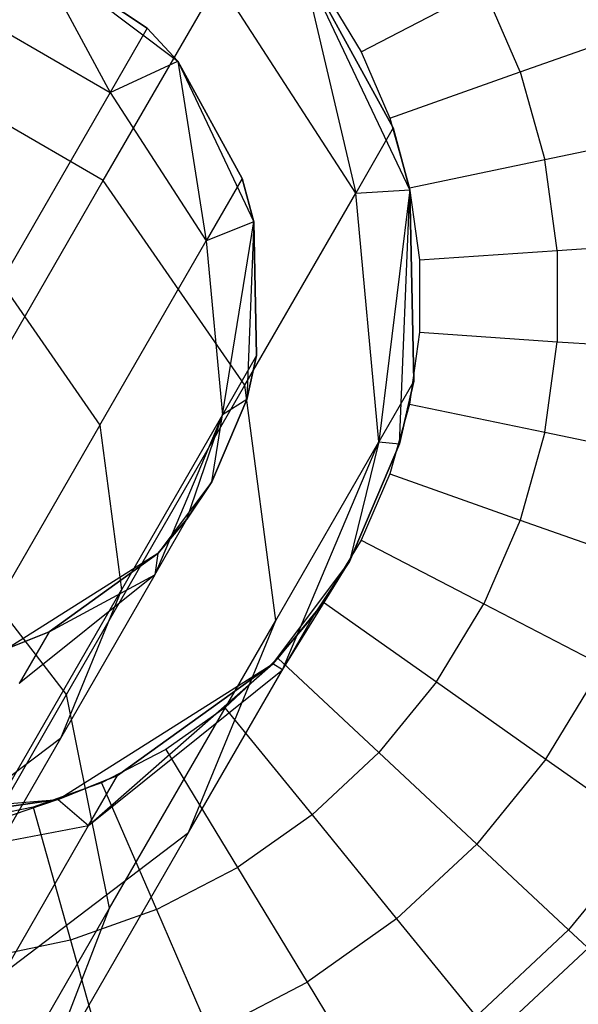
# Model space of a CAD drawing. Extents: x 0.4 to 40.3, y 0.4 to 40.3.
# Tile 238 of 243: x 30.154 to 30.362, y 36.977 to 37.342. Entities that reach past the tile are written whole.
import ezdxf

# ---------------------------------------------------------------- set-up
doc = ezdxf.new("R2010")
doc.units = 0
doc.header["$MEASUREMENT"] = 0
doc.layers.get('0').update_dxf_attribs({"color": 13, "linetype": 'CONTINUOUS'})

# ---------------------------------------------------------------- blocks, each defined once
blk = doc.blocks.new('ORTO-XII-B-11464-11465_ST0')
at = {"color": 0}
for p, q in [((30.16015, 37.36609, 3.92355), (30.21288, 37.32646, 3.92355)), ((30.2016, 37.33869, 1.9124), (30.16015, 37.36609, 1.9124)), ((30.16015, 37.36609, 1.9124), (30.18783, 37.31484, 1.66799)), ((30.16015, 37.36609, 1.9124), (30.18783, 37.31484, 1.66799)), ((30.16015, 37.36609, 3.92355), (30.2016, 37.33869, 1.9124)), ((30.16015, 37.36609, 3.92355), (30.21288, 37.32646, 3.92355)), ((30.2016, 37.33869, 1.9124), (30.16015, 37.36609, 1.9124)), ((30.16015, 37.36609, 3.92355), (30.2016, 37.33869, 1.9124)), ((30.29902, 37.27869, 3.92355), (30.25863, 37.36381, 3.92355)), ((30.25863, 37.36381, 1.9124), (30.27893, 37.27751, 1.66498)), ((30.25863, 37.36381, 1.9124), (30.27893, 37.27751, 1.66498)), ((30.25863, 37.36381, 1.9124), (30.29286, 37.30165, 1.9124)), ((30.29286, 37.30165, 1.9124), (30.25863, 37.36381, 3.92355)), ((30.29902, 37.27869, 3.92355), (30.25863, 37.36381, 3.92355)), ((30.29286, 37.30165, 1.9124), (30.25863, 37.36381, 3.92355)), ((30.25863, 37.36381, 1.9124), (30.29286, 37.30165, 1.9124)), ((30.18528, 37.28217, 1.41096), (30.22802, 37.35619, 1.65523)), ((30.18528, 37.28217, 1.41096), (30.22802, 37.35619, 1.65523)), ((30.27893, 37.27751, 1.66498), (30.22802, 37.35619, 1.65523)), ((30.27893, 37.27751, 1.66498), (30.22802, 37.35619, 1.65523)), ((30.26696, 37.35284, 12.19207), (30.28093, 37.32988, 12.19207)), ((30.26696, 37.35284, 12.19207), (30.28093, 37.32988, 12.19207)), ((30.28093, 37.32988, 12.19207), (30.32645, 37.35347, 12.18758)), ((30.28093, 37.32988, 12.19207), (30.32645, 37.35347, 12.18758)), ((30.33994, 37.32241, 12.18758), (30.32645, 37.35347, 12.18758)), ((30.33994, 37.32241, 12.18758), (30.32645, 37.35347, 12.18758)), ((30.13071, 37.34782, 1.66799), (30.18783, 37.31484, 1.66799)), ((30.13071, 37.34782, 1.66799), (30.18783, 37.31484, 1.66799)), ((30.2016, 37.33869, 1.9124), (30.18783, 37.31484, 1.66799)), ((30.2016, 37.33869, 1.9124), (30.18783, 37.31484, 1.66799)), ((30.21288, 37.32646, 1.9124), (30.2016, 37.33869, 1.9124)), ((30.2016, 37.33869, 1.9124), (30.21288, 37.32646, 3.92355)), ((30.2016, 37.33869, 1.9124), (30.21288, 37.32646, 3.92355)), ((30.21288, 37.32646, 1.9124), (30.2016, 37.33869, 1.9124)), ((30.33994, 37.32241, 12.18758), (30.38679, 37.33906, 12.17426)), ((30.33994, 37.32241, 12.18758), (30.38679, 37.33906, 12.17426)), ((30.18528, 37.28217, 1.41096), (30.10369, 37.32928, 1.41096)), ((30.18528, 37.28217, 1.41096), (30.10369, 37.32928, 1.41096)), ((30.28093, 37.32988, 12.19207), (30.29163, 37.30524, 12.19207)), ((30.28093, 37.32988, 12.19207), (30.29163, 37.30524, 12.19207)), ((30.18783, 37.31484, 1.66799), (30.21288, 37.32646, 1.9124)), ((30.18783, 37.31484, 1.66799), (30.21288, 37.32646, 1.9124)), ((30.21288, 37.32646, 3.92355), (30.24115, 37.26688, 3.92355)), ((30.23685, 37.28295, 1.9124), (30.21288, 37.32646, 1.9124)), ((30.21288, 37.32646, 1.9124), (30.22346, 37.25977, 1.67481)), ((30.21288, 37.32646, 1.9124), (30.22346, 37.25977, 1.67481)), ((30.21288, 37.32646, 3.92355), (30.23685, 37.28295, 1.9124)), ((30.21288, 37.32646, 3.92355), (30.24115, 37.26688, 3.92355)), ((30.21288, 37.32646, 1.9124), (30.21288, 37.32646, 3.92355)), ((30.21288, 37.32646, 1.9124), (30.21288, 37.32646, 3.92355)), ((30.23685, 37.28295, 1.9124), (30.21288, 37.32646, 1.9124)), ((30.21288, 37.32646, 3.92355), (30.23685, 37.28295, 1.9124)), ((30.29163, 37.30524, 12.19207), (30.33994, 37.32241, 12.18758)), ((30.29163, 37.30524, 12.19207), (30.33994, 37.32241, 12.18758)), ((30.33994, 37.32241, 12.18758), (30.34908, 37.2898, 12.18758)), ((30.33994, 37.32241, 12.18758), (30.34908, 37.2898, 12.18758)), ((30.18783, 37.31484, 1.66799), (30.14721, 37.2445, 1.43584)), ((30.18783, 37.31484, 1.66799), (30.14721, 37.2445, 1.43584)), ((30.18783, 37.31484, 1.66799), (30.22346, 37.25977, 1.67481)), ((30.18783, 37.31484, 1.66799), (30.22346, 37.25977, 1.67481)), ((30.29163, 37.30524, 12.19207), (30.29888, 37.27937, 12.19207)), ((30.29163, 37.30524, 12.19207), (30.29888, 37.27937, 12.19207)), ((30.29286, 37.30165, 1.9124), (30.27893, 37.27751, 1.66498)), ((30.29286, 37.30165, 1.9124), (30.27893, 37.27751, 1.66498)), ((30.29286, 37.30165, 1.9124), (30.29902, 37.27869, 1.9124)), ((30.29902, 37.27869, 3.92355), (30.29286, 37.30165, 1.9124)), ((30.29286, 37.30165, 1.9124), (30.29902, 37.27869, 1.9124)), ((30.29902, 37.27869, 3.92355), (30.29286, 37.30165, 1.9124)), ((30.39775, 37.29991, 12.17426), (30.34908, 37.2898, 12.18758)), ((30.39775, 37.29991, 12.17426), (30.34908, 37.2898, 12.18758)), ((30.34908, 37.2898, 12.18758), (30.29888, 37.27937, 12.19207)), ((30.34908, 37.2898, 12.18758), (30.29888, 37.27937, 12.19207)), ((30.35369, 37.25625, 12.18758), (30.34908, 37.2898, 12.18758)), ((30.35369, 37.25625, 12.18758), (30.34908, 37.2898, 12.18758)), ((30.23685, 37.28295, 1.9124), (30.22346, 37.25977, 1.67481)), ((30.23685, 37.28295, 1.9124), (30.22346, 37.25977, 1.67481)), ((30.24115, 37.26688, 1.9124), (30.23685, 37.28295, 1.9124)), ((30.23685, 37.28295, 1.9124), (30.24115, 37.26688, 3.92355)), ((30.23685, 37.28295, 1.9124), (30.24115, 37.26688, 3.92355)), ((30.24115, 37.26688, 1.9124), (30.23685, 37.28295, 1.9124)), ((30.11644, 37.16293, 1.19184), (30.18528, 37.28217, 1.41096)), ((30.11644, 37.16293, 1.19184), (30.18528, 37.28217, 1.41096)), ((30.23781, 37.20629, 1.42996), (30.18528, 37.28217, 1.41096)), ((30.23781, 37.20629, 1.42996), (30.18528, 37.28217, 1.41096)), ((30.29888, 37.27937, 12.19207), (30.30253, 37.25275, 12.19207)), ((30.29888, 37.27937, 12.19207), (30.30253, 37.25275, 12.19207)), ((30.23781, 37.20629, 1.42996), (30.27893, 37.27751, 1.66498)), ((30.23781, 37.20629, 1.42996), (30.27893, 37.27751, 1.66498)), ((30.27893, 37.27751, 1.66498), (30.29902, 37.27869, 1.9124)), ((30.27893, 37.27751, 1.66498), (30.29902, 37.27869, 1.9124)), ((30.28748, 37.18528, 1.68223), (30.27893, 37.27751, 1.66498)), ((30.28748, 37.18528, 1.68223), (30.27893, 37.27751, 1.66498)), ((30.29902, 37.27869, 1.9124), (30.28748, 37.18528, 1.68223)), ((30.29902, 37.27869, 1.9124), (30.28748, 37.18528, 1.68223)), ((30.29522, 37.18455, 3.92355), (30.29902, 37.27869, 3.92355)), ((30.29522, 37.18455, 3.92355), (30.29902, 37.27869, 3.92355)), ((30.29902, 37.27869, 1.9124), (30.30044, 37.20774, 1.9124)), ((30.30044, 37.20774, 1.9124), (30.29902, 37.27869, 3.92355)), ((30.30044, 37.20774, 1.9124), (30.29902, 37.27869, 3.92355)), ((30.29902, 37.27869, 1.9124), (30.30044, 37.20774, 1.9124)), ((30.29902, 37.27869, 1.9124), (30.29902, 37.27869, 3.92355)), ((30.29902, 37.27869, 1.9124), (30.29902, 37.27869, 3.92355)), ((30.24115, 37.26688, 1.9124), (30.22346, 37.25977, 1.67481)), ((30.24115, 37.26688, 1.9124), (30.22346, 37.25977, 1.67481)), ((30.22945, 37.19521, 1.68689), (30.24115, 37.26688, 1.9124)), ((30.22945, 37.19521, 1.68689), (30.24115, 37.26688, 1.9124)), ((30.24115, 37.26688, 3.92355), (30.2385, 37.20098, 3.92355)), ((30.24115, 37.26688, 3.92355), (30.2385, 37.20098, 3.92355)), ((30.24216, 37.21721, 1.9124), (30.24115, 37.26688, 1.9124)), ((30.24115, 37.26688, 3.92355), (30.24216, 37.21721, 1.9124)), ((30.24115, 37.26688, 1.9124), (30.24115, 37.26688, 3.92355)), ((30.24115, 37.26688, 1.9124), (30.24115, 37.26688, 3.92355)), ((30.24216, 37.21721, 1.9124), (30.24115, 37.26688, 1.9124)), ((30.24115, 37.26688, 3.92355), (30.24216, 37.21721, 1.9124)), ((30.18398, 37.19138, 1.44914), (30.22346, 37.25977, 1.67481)), ((30.18398, 37.19138, 1.44914), (30.22346, 37.25977, 1.67481)), ((30.22346, 37.25977, 1.67481), (30.22945, 37.19521, 1.68689)), ((30.22346, 37.25977, 1.67481), (30.22945, 37.19521, 1.68689)), ((30.35369, 37.25625, 12.18758), (30.40329, 37.25964, 12.17426)), ((30.35369, 37.25625, 12.18758), (30.40329, 37.25964, 12.17426)), ((30.30253, 37.25275, 12.19207), (30.35369, 37.25625, 12.18758)), ((30.30253, 37.25275, 12.19207), (30.35369, 37.25625, 12.18758)), ((30.35369, 37.25625, 12.18758), (30.35369, 37.22238, 12.18758)), ((30.35369, 37.25625, 12.18758), (30.35369, 37.22238, 12.18758)), ((30.30253, 37.25275, 12.19207), (30.30253, 37.22588, 12.19207)), ((30.30253, 37.25275, 12.19207), (30.30253, 37.22588, 12.19207)), ((30.14721, 37.2445, 1.43584), (30.18398, 37.19138, 1.44914)), ((30.14721, 37.2445, 1.43584), (30.18398, 37.19138, 1.44914)), ((30.30253, 37.22588, 12.19207), (30.29888, 37.19926, 12.19207)), ((30.30253, 37.22588, 12.19207), (30.29888, 37.19926, 12.19207)), ((30.30253, 37.22588, 12.19207), (30.35369, 37.22238, 12.18758)), ((30.30253, 37.22588, 12.19207), (30.35369, 37.22238, 12.18758)), ((30.34908, 37.18883, 12.18758), (30.35369, 37.22238, 12.18758)), ((30.34908, 37.18883, 12.18758), (30.35369, 37.22238, 12.18758)), ((30.35369, 37.22238, 12.18758), (30.40329, 37.21899, 12.17426)), ((30.35369, 37.22238, 12.18758), (30.40329, 37.21899, 12.17426)), ((30.24216, 37.21721, 1.9124), (30.22945, 37.19521, 1.68689)), ((30.24216, 37.21721, 1.9124), (30.22945, 37.19521, 1.68689)), ((30.2385, 37.20098, 1.9124), (30.24216, 37.21721, 1.9124)), ((30.24216, 37.21721, 1.9124), (30.2385, 37.20098, 3.92355)), ((30.24216, 37.21721, 1.9124), (30.2385, 37.20098, 3.92355)), ((30.2385, 37.20098, 1.9124), (30.24216, 37.21721, 1.9124)), ((30.17157, 37.09157, 1.21914), (30.23781, 37.20629, 1.42996)), ((30.17157, 37.09157, 1.21914), (30.23781, 37.20629, 1.42996)), ((30.24923, 37.11903, 1.4636), (30.23781, 37.20629, 1.42996)), ((30.24923, 37.11903, 1.4636), (30.23781, 37.20629, 1.42996)), ((30.30044, 37.20774, 1.9124), (30.28748, 37.18528, 1.68223)), ((30.30044, 37.20774, 1.9124), (30.28748, 37.18528, 1.68223)), ((30.30044, 37.20774, 1.9124), (30.29522, 37.18455, 1.9124)), ((30.29522, 37.18455, 3.92355), (30.30044, 37.20774, 1.9124)), ((30.30044, 37.20774, 1.9124), (30.29522, 37.18455, 1.9124)), ((30.29522, 37.18455, 3.92355), (30.30044, 37.20774, 1.9124)), ((30.2385, 37.20098, 3.92355), (30.22548, 37.17042, 3.92355)), ((30.22548, 37.17042, 1.9124), (30.2385, 37.20098, 1.9124)), ((30.22548, 37.17042, 1.9124), (30.2385, 37.20098, 1.9124)), ((30.2385, 37.20098, 3.92355), (30.22548, 37.17042, 3.92355)), ((30.2385, 37.20098, 1.9124), (30.22945, 37.19521, 1.68689)), ((30.2385, 37.20098, 1.9124), (30.22945, 37.19521, 1.68689)), ((30.2385, 37.20098, 1.9124), (30.2385, 37.20098, 3.92355)), ((30.2385, 37.20098, 1.9124), (30.2385, 37.20098, 3.92355)), ((30.29888, 37.19926, 12.19207), (30.29163, 37.17339, 12.19207)), ((30.29888, 37.19926, 12.19207), (30.29163, 37.17339, 12.19207)), ((30.29888, 37.19926, 12.19207), (30.34908, 37.18883, 12.18758)), ((30.29888, 37.19926, 12.19207), (30.34908, 37.18883, 12.18758)), ((30.22945, 37.19521, 1.68689), (30.19197, 37.1303, 1.47269)), ((30.22945, 37.19521, 1.68689), (30.19197, 37.1303, 1.47269)), ((30.22945, 37.19521, 1.68689), (30.20442, 37.13595, 1.70146)), ((30.22945, 37.19521, 1.68689), (30.20442, 37.13595, 1.70146)), ((30.2163, 37.15654, 1.9124), (30.22945, 37.19521, 1.68689)), ((30.2163, 37.15654, 1.9124), (30.22945, 37.19521, 1.68689)), ((30.22548, 37.17042, 1.9124), (30.22945, 37.19521, 1.68689)), ((30.22548, 37.17042, 1.9124), (30.22945, 37.19521, 1.68689)), ((30.18398, 37.19138, 1.44914), (30.12038, 37.08122, 1.2467)), ((30.18398, 37.19138, 1.44914), (30.12038, 37.08122, 1.2467)), ((30.18398, 37.19138, 1.44914), (30.19197, 37.1303, 1.47269)), ((30.18398, 37.19138, 1.44914), (30.19197, 37.1303, 1.47269)), ((30.34908, 37.18883, 12.18758), (30.33994, 37.15623, 12.18758)), ((30.34908, 37.18883, 12.18758), (30.33994, 37.15623, 12.18758)), ((30.34908, 37.18883, 12.18758), (30.39775, 37.17872, 12.17426)), ((30.34908, 37.18883, 12.18758), (30.39775, 37.17872, 12.17426)), ((30.24923, 37.11903, 1.4636), (30.28748, 37.18528, 1.68223)), ((30.24923, 37.11903, 1.4636), (30.28748, 37.18528, 1.68223)), ((30.25172, 37.10063, 1.70304), (30.28748, 37.18528, 1.68223)), ((30.25172, 37.10063, 1.70304), (30.28748, 37.18528, 1.68223)), ((30.28748, 37.18528, 1.68223), (30.27662, 37.14089, 1.9124)), ((30.28748, 37.18528, 1.68223), (30.27662, 37.14089, 1.9124)), ((30.27662, 37.14089, 3.92355), (30.29522, 37.18455, 3.92355)), ((30.29522, 37.18455, 1.9124), (30.27662, 37.14089, 1.9124)), ((30.29522, 37.18455, 1.9124), (30.27662, 37.14089, 1.9124)), ((30.27662, 37.14089, 3.92355), (30.29522, 37.18455, 3.92355)), ((30.28748, 37.18528, 1.68223), (30.29522, 37.18455, 1.9124)), ((30.28748, 37.18528, 1.68223), (30.29522, 37.18455, 1.9124)), ((30.29522, 37.18455, 1.9124), (30.29522, 37.18455, 3.92355)), ((30.29522, 37.18455, 1.9124), (30.29522, 37.18455, 3.92355)), ((30.29163, 37.17339, 12.19207), (30.28093, 37.14875, 12.19207)), ((30.29163, 37.17339, 12.19207), (30.28093, 37.14875, 12.19207)), ((30.29163, 37.17339, 12.19207), (30.33994, 37.15623, 12.18758)), ((30.29163, 37.17339, 12.19207), (30.33994, 37.15623, 12.18758)), ((30.22548, 37.17042, 3.92355), (30.20552, 37.14386, 3.92355)), ((30.22548, 37.17042, 3.92355), (30.20552, 37.14386, 3.92355)), ((30.2163, 37.15654, 1.9124), (30.22548, 37.17042, 1.9124)), ((30.22548, 37.17042, 3.92355), (30.2163, 37.15654, 1.9124)), ((30.2163, 37.15654, 1.9124), (30.22548, 37.17042, 1.9124)), ((30.22548, 37.17042, 3.92355), (30.2163, 37.15654, 1.9124)), ((30.22548, 37.17042, 1.9124), (30.22548, 37.17042, 3.92355)), ((30.22548, 37.17042, 1.9124), (30.22548, 37.17042, 3.92355)), ((30.17157, 37.09157, 1.21914), (30.11644, 37.16293, 1.19184)), ((30.17157, 37.09157, 1.21914), (30.11644, 37.16293, 1.19184)), ((30.20442, 37.13595, 1.70146), (30.2163, 37.15654, 1.9124)), ((30.20442, 37.13595, 1.70146), (30.2163, 37.15654, 1.9124)), ((30.20552, 37.14386, 1.9124), (30.2163, 37.15654, 1.9124)), ((30.2163, 37.15654, 1.9124), (30.20552, 37.14386, 3.92355)), ((30.2163, 37.15654, 1.9124), (30.20552, 37.14386, 3.92355)), ((30.20552, 37.14386, 1.9124), (30.2163, 37.15654, 1.9124)), ((30.33994, 37.15623, 12.18758), (30.32645, 37.12516, 12.18758)), ((30.33994, 37.15623, 12.18758), (30.32645, 37.12516, 12.18758)), ((30.33994, 37.15623, 12.18758), (30.38679, 37.13958, 12.17426)), ((30.33994, 37.15623, 12.18758), (30.38679, 37.13958, 12.17426)), ((30.28093, 37.14875, 12.19207), (30.26696, 37.1258, 12.19207)), ((30.28093, 37.14875, 12.19207), (30.26696, 37.1258, 12.19207)), ((30.28093, 37.14875, 12.19207), (30.32645, 37.12516, 12.18758)), ((30.28093, 37.14875, 12.19207), (30.32645, 37.12516, 12.18758)), ((30.20552, 37.14386, 3.92355), (30.14978, 37.10861, 3.92355)), ((30.20552, 37.14386, 3.92355), (30.14978, 37.10861, 3.92355)), ((30.16522, 37.11482, 1.9124), (30.20552, 37.14386, 1.9124)), ((30.20552, 37.14386, 3.92355), (30.16522, 37.11482, 1.9124)), ((30.16522, 37.11482, 1.9124), (30.20552, 37.14386, 1.9124)), ((30.20552, 37.14386, 3.92355), (30.16522, 37.11482, 1.9124)), ((30.20552, 37.14386, 1.9124), (30.20442, 37.13595, 1.70146)), ((30.20552, 37.14386, 1.9124), (30.20442, 37.13595, 1.70146)), ((30.20552, 37.14386, 1.9124), (30.20552, 37.14386, 3.92355)), ((30.20552, 37.14386, 1.9124), (30.20552, 37.14386, 3.92355)), ((30.24811, 37.10295, 3.92355), (30.27662, 37.14089, 3.92355)), ((30.24811, 37.10295, 3.92355), (30.27662, 37.14089, 3.92355)), ((30.25172, 37.10063, 1.70304), (30.27662, 37.14089, 1.9124)), ((30.25172, 37.10063, 1.70304), (30.27662, 37.14089, 1.9124)), ((30.27662, 37.14089, 1.9124), (30.26352, 37.12106, 1.9124)), ((30.26352, 37.12106, 1.9124), (30.27662, 37.14089, 3.92355)), ((30.26352, 37.12106, 1.9124), (30.27662, 37.14089, 3.92355)), ((30.27662, 37.14089, 1.9124), (30.26352, 37.12106, 1.9124)), ((30.27662, 37.14089, 1.9124), (30.27662, 37.14089, 3.92355)), ((30.27662, 37.14089, 1.9124), (30.27662, 37.14089, 3.92355)), ((30.20442, 37.13595, 1.70146), (30.1541, 37.09558, 1.71518)), ((30.20442, 37.13595, 1.70146), (30.1541, 37.09558, 1.71518)), ((30.16522, 37.11482, 1.9124), (30.20442, 37.13595, 1.70146)), ((30.16522, 37.11482, 1.9124), (30.20442, 37.13595, 1.70146)), ((30.20442, 37.13595, 1.70146), (30.16937, 37.07524, 1.5011)), ((30.20442, 37.13595, 1.70146), (30.16937, 37.07524, 1.5011)), ((30.13161, 37.02574, 1.28054), (30.19197, 37.1303, 1.47269)), ((30.13161, 37.02574, 1.28054), (30.19197, 37.1303, 1.47269)), ((30.19197, 37.1303, 1.47269), (30.16937, 37.07524, 1.5011)), ((30.19197, 37.1303, 1.47269), (30.16937, 37.07524, 1.5011)), ((30.26696, 37.1258, 12.19207), (30.25001, 37.10496, 12.19207)), ((30.26696, 37.1258, 12.19207), (30.25001, 37.10496, 12.19207)), ((30.26696, 37.1258, 12.19207), (30.30885, 37.09623, 12.18758)), ((30.26696, 37.1258, 12.19207), (30.30885, 37.09623, 12.18758)), ((30.30885, 37.09623, 12.18758), (30.32645, 37.12516, 12.18758)), ((30.30885, 37.09623, 12.18758), (30.32645, 37.12516, 12.18758)), ((30.32645, 37.12516, 12.18758), (30.37059, 37.10229, 12.17426)), ((30.32645, 37.12516, 12.18758), (30.37059, 37.10229, 12.17426)), ((30.18761, 37.01231, 1.26748), (30.24923, 37.11903, 1.4636)), ((30.18761, 37.01231, 1.26748), (30.24923, 37.11903, 1.4636)), ((30.21693, 37.04037, 1.50419), (30.24923, 37.11903, 1.4636)), ((30.21693, 37.04037, 1.50419), (30.24923, 37.11903, 1.4636)), ((30.26352, 37.12106, 1.9124), (30.24811, 37.10295, 1.9124)), ((30.24811, 37.10295, 3.92355), (30.26352, 37.12106, 1.9124)), ((30.26352, 37.12106, 1.9124), (30.24811, 37.10295, 1.9124)), ((30.24811, 37.10295, 3.92355), (30.26352, 37.12106, 1.9124)), ((30.25172, 37.10063, 1.70304), (30.26352, 37.12106, 1.9124)), ((30.25172, 37.10063, 1.70304), (30.26352, 37.12106, 1.9124)), ((30.14978, 37.10861, 1.9124), (30.16522, 37.11482, 1.9124)), ((30.16522, 37.11482, 1.9124), (30.14978, 37.10861, 3.92355)), ((30.16522, 37.11482, 1.9124), (30.14978, 37.10861, 3.92355)), ((30.14978, 37.10861, 1.9124), (30.16522, 37.11482, 1.9124)), ((30.16522, 37.11482, 1.9124), (30.1541, 37.09558, 1.71518)), ((30.16522, 37.11482, 1.9124), (30.1541, 37.09558, 1.71518)), ((30.25001, 37.10496, 12.19207), (30.23037, 37.08662, 12.19207)), ((30.25001, 37.10496, 12.19207), (30.23037, 37.08662, 12.19207)), ((30.25001, 37.10496, 12.19207), (30.28748, 37.06996, 12.18758)), ((30.25001, 37.10496, 12.19207), (30.28748, 37.06996, 12.18758)), ((30.16848, 37.0526, 3.92355), (30.24811, 37.10295, 3.92355)), ((30.16848, 37.0526, 3.92355), (30.24811, 37.10295, 3.92355)), ((30.17984, 37.04296, 1.72265), (30.24811, 37.10295, 1.9124)), ((30.17984, 37.04296, 1.72265), (30.24811, 37.10295, 1.9124)), ((30.17984, 37.04296, 1.72265), (30.25172, 37.10063, 1.70304)), ((30.17984, 37.04296, 1.72265), (30.25172, 37.10063, 1.70304)), ((30.24811, 37.10295, 1.9124), (30.19053, 37.06147, 1.9124)), ((30.19053, 37.06147, 1.9124), (30.24811, 37.10295, 3.92355)), ((30.19053, 37.06147, 1.9124), (30.24811, 37.10295, 3.92355)), ((30.24811, 37.10295, 1.9124), (30.19053, 37.06147, 1.9124)), ((30.21693, 37.04037, 1.50419), (30.25172, 37.10063, 1.70304)), ((30.21693, 37.04037, 1.50419), (30.25172, 37.10063, 1.70304)), ((30.25172, 37.10063, 1.70304), (30.24811, 37.10295, 1.9124)), ((30.25172, 37.10063, 1.70304), (30.24811, 37.10295, 1.9124)), ((30.24811, 37.10295, 1.9124), (30.24811, 37.10295, 3.92355)), ((30.24811, 37.10295, 1.9124), (30.24811, 37.10295, 3.92355)), ((30.34947, 37.06756, 12.17426), (30.37059, 37.10229, 12.17426)), ((30.34947, 37.06756, 12.17426), (30.37059, 37.10229, 12.17426)), ((30.30885, 37.09623, 12.18758), (30.28748, 37.06996, 12.18758)), ((30.30885, 37.09623, 12.18758), (30.28748, 37.06996, 12.18758)), ((30.30885, 37.09623, 12.18758), (30.34947, 37.06756, 12.17426)), ((30.30885, 37.09623, 12.18758), (30.34947, 37.06756, 12.17426)), ((30.08354, 36.93909, 1.04307), (30.17157, 37.09157, 1.21914)), ((30.08354, 36.93909, 1.04307), (30.17157, 37.09157, 1.21914)), ((30.18761, 37.01231, 1.26748), (30.17157, 37.09157, 1.21914)), ((30.18761, 37.01231, 1.26748), (30.17157, 37.09157, 1.21914)), ((30.23037, 37.08662, 12.19207), (30.20843, 37.07112, 12.19207)), ((30.23037, 37.08662, 12.19207), (30.20843, 37.07112, 12.19207)), ((30.23037, 37.08662, 12.19207), (30.26273, 37.04684, 12.18758)), ((30.23037, 37.08662, 12.19207), (30.26273, 37.04684, 12.18758)), ((30.16937, 37.07524, 1.5011), (30.1129, 36.97743, 1.32136)), ((30.16937, 37.07524, 1.5011), (30.1129, 36.97743, 1.32136)), ((30.16937, 37.07524, 1.5011), (30.12133, 37.03881, 1.52785)), ((30.16937, 37.07524, 1.5011), (30.12133, 37.03881, 1.52785)), ((30.20843, 37.07112, 12.19207), (30.18457, 37.05876, 12.19207)), ((30.20843, 37.07112, 12.19207), (30.18457, 37.05876, 12.19207)), ((30.20843, 37.07112, 12.19207), (30.23506, 37.02731, 12.18758)), ((30.20843, 37.07112, 12.19207), (30.23506, 37.02731, 12.18758)), ((30.28748, 37.06996, 12.18758), (30.26273, 37.04684, 12.18758)), ((30.28748, 37.06996, 12.18758), (30.26273, 37.04684, 12.18758)), ((30.28748, 37.06996, 12.18758), (30.32382, 37.03602, 12.17426)), ((30.28748, 37.06996, 12.18758), (30.32382, 37.03602, 12.17426)), ((30.34947, 37.06756, 12.17426), (30.32382, 37.03602, 12.17426)), ((30.34947, 37.06756, 12.17426), (30.32382, 37.03602, 12.17426)), ((30.34947, 37.06756, 12.17426), (30.38758, 37.04066, 12.15251)), ((30.34947, 37.06756, 12.17426), (30.38758, 37.04066, 12.15251)), ((30.19053, 37.06147, 1.9124), (30.16848, 37.0526, 1.9124)), ((30.16848, 37.0526, 3.92355), (30.19053, 37.06147, 1.9124)), ((30.19053, 37.06147, 1.9124), (30.16848, 37.0526, 1.9124)), ((30.16848, 37.0526, 3.92355), (30.19053, 37.06147, 1.9124)), ((30.17984, 37.04296, 1.72265), (30.19053, 37.06147, 1.9124)), ((30.17984, 37.04296, 1.72265), (30.19053, 37.06147, 1.9124)), ((30.18457, 37.05876, 12.19207), (30.15925, 37.04976, 12.19207)), ((30.18457, 37.05876, 12.19207), (30.15925, 37.04976, 12.19207)), ((30.18457, 37.05876, 12.19207), (30.205, 37.01173, 12.18758)), ((30.18457, 37.05876, 12.19207), (30.205, 37.01173, 12.18758)), ((30.07457, 37.04501, 3.92355), (30.16848, 37.0526, 3.92355)), ((30.07457, 37.04501, 3.92355), (30.16848, 37.0526, 3.92355)), ((30.16848, 37.0526, 1.9124), (30.08831, 37.02547, 1.73655)), ((30.16848, 37.0526, 1.9124), (30.08831, 37.02547, 1.73655)), ((30.16848, 37.0526, 1.9124), (30.09822, 37.04263, 1.9124)), ((30.09822, 37.04263, 1.9124), (30.16848, 37.0526, 3.92355)), ((30.09822, 37.04263, 1.9124), (30.16848, 37.0526, 3.92355)), ((30.16848, 37.0526, 1.9124), (30.09822, 37.04263, 1.9124)), ((30.15925, 37.04976, 12.19207), (30.13295, 37.0443, 12.19207)), ((30.15925, 37.04976, 12.19207), (30.13295, 37.0443, 12.19207)), ((30.15925, 37.04976, 12.19207), (30.17309, 37.00039, 12.18758)), ((30.15925, 37.04976, 12.19207), (30.17309, 37.00039, 12.18758)), ((30.16848, 37.0526, 1.9124), (30.17984, 37.04296, 1.72265)), ((30.16848, 37.0526, 1.9124), (30.17984, 37.04296, 1.72265)), ((30.16848, 37.0526, 1.9124), (30.16848, 37.0526, 3.92355)), ((30.16848, 37.0526, 1.9124), (30.16848, 37.0526, 3.92355)), ((30.26273, 37.04684, 12.18758), (30.23506, 37.02731, 12.18758)), ((30.26273, 37.04684, 12.18758), (30.23506, 37.02731, 12.18758)), ((30.26273, 37.04684, 12.18758), (30.29411, 37.00828, 12.17426)), ((30.26273, 37.04684, 12.18758), (30.29411, 37.00828, 12.17426)), ((30.08831, 37.02547, 1.73655), (30.17984, 37.04296, 1.72265)), ((30.08831, 37.02547, 1.73655), (30.17984, 37.04296, 1.72265)), ((30.14831, 36.98834, 1.54241), (30.17984, 37.04296, 1.72265)), ((30.14831, 36.98834, 1.54241), (30.17984, 37.04296, 1.72265)), ((30.14831, 36.98834, 1.54241), (30.21693, 37.04037, 1.50419)), ((30.14831, 36.98834, 1.54241), (30.21693, 37.04037, 1.50419)), ((30.16088, 36.9433, 1.3258), (30.21693, 37.04037, 1.50419)), ((30.16088, 36.9433, 1.3258), (30.21693, 37.04037, 1.50419)), ((30.38758, 37.04066, 12.15251), (30.35791, 37.00419, 12.15251)), ((30.38758, 37.04066, 12.15251), (30.35791, 37.00419, 12.15251)), ((30.32382, 37.03602, 12.17426), (30.29411, 37.00828, 12.17426)), ((30.32382, 37.03602, 12.17426), (30.29411, 37.00828, 12.17426)), ((30.32382, 37.03602, 12.17426), (30.35791, 37.00419, 12.15251)), ((30.32382, 37.03602, 12.17426), (30.35791, 37.00419, 12.15251)), ((30.205, 37.01173, 12.18758), (30.23506, 37.02731, 12.18758)), ((30.205, 37.01173, 12.18758), (30.23506, 37.02731, 12.18758)), ((30.23506, 37.02731, 12.18758), (30.2609, 36.98483, 12.17426)), ((30.23506, 37.02731, 12.18758), (30.2609, 36.98483, 12.17426)), ((30.10572, 36.87047, 1.1037), (30.18761, 37.01231, 1.26748)), ((30.10572, 36.87047, 1.1037), (30.18761, 37.01231, 1.26748)), ((30.16088, 36.9433, 1.3258), (30.18761, 37.01231, 1.26748)), ((30.16088, 36.9433, 1.3258), (30.18761, 37.01231, 1.26748)), ((30.205, 37.01173, 12.18758), (30.17309, 37.00039, 12.18758)), ((30.205, 37.01173, 12.18758), (30.17309, 37.00039, 12.18758)), ((30.205, 37.01173, 12.18758), (30.2248, 36.96613, 12.17426)), ((30.205, 37.01173, 12.18758), (30.2248, 36.96613, 12.17426)), ((30.29411, 37.00828, 12.17426), (30.2609, 36.98483, 12.17426)), ((30.29411, 37.00828, 12.17426), (30.2609, 36.98483, 12.17426)), ((30.29411, 37.00828, 12.17426), (30.32355, 36.97209, 12.15251)), ((30.29411, 37.00828, 12.17426), (30.32355, 36.97209, 12.15251)), ((30.35791, 37.00419, 12.15251), (30.32355, 36.97209, 12.15251)), ((30.35791, 37.00419, 12.15251), (30.32355, 36.97209, 12.15251)), ((30.35791, 37.00419, 12.15251), (30.38872, 36.97541, 12.12299)), ((30.35791, 37.00419, 12.15251), (30.38872, 36.97541, 12.12299)), ((30.17309, 37.00039, 12.18758), (30.13993, 36.9935, 12.18758)), ((30.17309, 37.00039, 12.18758), (30.13993, 36.9935, 12.18758)), ((30.17309, 37.00039, 12.18758), (30.1865, 36.95252, 12.17426)), ((30.17309, 37.00039, 12.18758), (30.1865, 36.95252, 12.17426)), ((30.3651, 36.99747, 9.86923), (30.32976, 36.96446, 9.86923)), ((30.3651, 36.99747, 9.86923), (30.32976, 36.96446, 9.86923)), ((30.2248, 36.96613, 12.17426), (30.2609, 36.98483, 12.17426)), ((30.2248, 36.96613, 12.17426), (30.2609, 36.98483, 12.17426)), ((30.2609, 36.98483, 12.17426), (30.28514, 36.94498, 12.15251)), ((30.2609, 36.98483, 12.17426), (30.28514, 36.94498, 12.15251))]:
    blk.add_line(p, q, dxfattribs=at)

msp = doc.modelspace()

# ---------------------------------------------------------------- block references
at = {"color": 0}
msp.add_blockref('ORTO-XII-B-11464-11465_ST0', (0, 0), dxfattribs=at)

doc.saveas('drawing.dxf')
